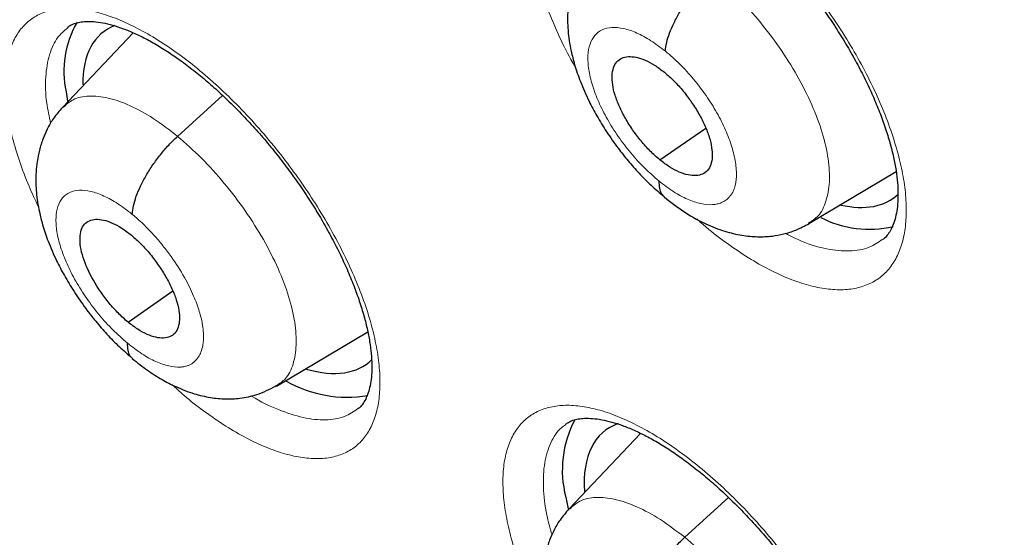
# Model space of a CAD drawing. Header units: millimetres. Extents: x 8 to 1465, y 12 to 1156.
# Tile 123 of 168: x 1188.74 to 1195.72, y 683.12 to 686.79. Entities that reach past the tile are written whole.
import ezdxf

# ---------------------------------------------------------------- set-up
doc = ezdxf.new("R2010")
doc.units = ezdxf.units.MM

msp = doc.modelspace()

# ---------------------------------------------------------------- linework, layer by layer
at = {"color": 7, "linetype": 'Continuous', "lineweight": 30}
for p, q in [((1189.0813, 686.7385), (1189.0785, 686.7357)), ((1189.544, 686.7022), (1189.0443, 686.1744)), ((1189.068, 686.2839), (1189.079, 686.2173)), ((1189.8578, 685.9678), (1190.1777, 686.2576)), ((1193.2769, 685.8003), (1193.6017, 686.0266)), ((1194.3329, 685.349), (1194.9501, 685.7174)), ((1189.5073, 684.6503), (1189.8248, 684.8715)), ((1190.5602, 684.1964), (1191.2066, 684.5822)), ((1190.5574, 684.1998), (1190.5482, 684.1928)), ((1193.14, 683.8618), (1192.634, 683.3273)), ((1192.6091, 683.4104), (1192.6269, 683.3269)), ((1193.4526, 683.1248), (1193.7635, 683.4064))]:
    msp.add_line(p, q, dxfattribs=at)
for centre, radius, start, end in [((1189.7502, 686.4284), 0.6973, 150.02234, 191.95733), ((1194.7581, 686.0407), 0.7319, 242.18122, 283.52535), ((1191.0589, 684.9843), 0.8658, 240.02491, 279.76354), ((1193.3464, 683.6011), 0.7616, 152.044, 194.50603)]:
    msp.add_arc(centre, radius, start, end, dxfattribs=at)
for centre, major_axis, ratio, start_param, end_param in [((1190.2693, 685.5335), (-0.9423, 1.1701), 0.456155, 6.136993, 6.806729), ((1194.0023, 686.7111), (-0.9415, 1.1716), 0.455074, 2.625198, 3.181034), ((1190.2693, 685.5335), (-0.9423, 1.1701), 0.456155, 2.56983, 3.188363), ((1193.8221, 682.7074), (-0.9415, 1.169), 0.456328, 6.118484, 6.863739)]:
    msp.add_ellipse(centre, major_axis=major_axis, ratio=ratio, start_param=start_param, end_param=end_param, dxfattribs=at)
for points, knots in [([(1175.2592, 713.7156), (1175.1779, 713.6429), (1175.0114, 713.494), (1174.7688, 713.2578), (1174.5291, 713.0097), (1174.2971, 712.7526), (1174.0725, 712.4869), (1173.8556, 712.2125), (1173.6463, 711.9295), (1173.4447, 711.6379), (1173.2508, 711.3379), (1173.0648, 711.0294), (1172.8866, 710.7125), (1172.7163, 710.3873), (1172.554, 710.0539), (1172.3997, 709.7123), (1172.2535, 709.3626), (1172.1154, 709.005), (1171.9855, 708.6394), (1171.8638, 708.2661), (1171.7504, 707.8851), (1171.6453, 707.4965), (1171.5485, 707.1004), (1171.4601, 706.697), (1171.38, 706.2863), (1171.3084, 705.8684), (1171.2452, 705.4436), (1171.1905, 705.0118), (1171.1442, 704.5733), (1171.1064, 704.1281), (1171.077, 703.6763), (1171.0561, 703.2181), (1171.0437, 702.7537), (1171.0398, 702.283), (1171.0443, 701.8063), (1171.0573, 701.3237), (1171.0788, 700.8352), (1171.1086, 700.3411), (1171.1469, 699.8414), (1171.1936, 699.3363), (1171.2487, 698.8259), (1171.3121, 698.3103), (1171.3838, 697.7897), (1171.4639, 697.2641), (1171.5523, 696.7338), (1171.6489, 696.1988), (1171.7537, 695.6592), (1171.8667, 695.1153), (1171.9879, 694.5671), (1172.1172, 694.0147), (1172.2546, 693.4583), (1172.4001, 692.8981), (1172.5536, 692.3341), (1172.715, 691.7665), (1172.8844, 691.1955), (1173.0616, 690.6211), (1173.2467, 690.0435), (1173.4395, 689.4629), (1173.6401, 688.8794), (1173.8484, 688.2931), (1174.0643, 687.7041), (1174.2878, 687.1127), (1174.5188, 686.5189), (1174.7572, 685.9229), (1175.0031, 685.3248), (1175.2562, 684.7248), (1175.5167, 684.1231), (1175.7843, 683.5197), (1176.0591, 682.9148), (1176.341, 682.3086), (1176.6299, 681.7012), (1176.9256, 681.0927), (1177.2283, 680.4833), (1177.5377, 679.8732), (1177.8538, 679.2625), (1178.1766, 678.6513), (1178.5059, 678.0398), (1178.8416, 677.4281), (1179.1838, 676.8165), (1179.5322, 676.2049), (1179.8868, 675.5936), (1180.2476, 674.9828), (1180.6144, 674.3725), (1180.9871, 673.763), (1181.3657, 673.1543), (1181.7501, 672.5467), (1182.1401, 671.9402), (1182.5357, 671.3351), (1182.9367, 670.7314), (1183.3432, 670.1293), (1183.7549, 669.529), (1184.1718, 668.9305), (1184.5937, 668.3341), (1185.0207, 667.74), (1185.4525, 667.1481), (1185.889, 666.5587), (1186.3302, 665.972), (1186.776, 665.388), (1187.2261, 664.8069), (1187.6807, 664.2289), (1188.1394, 663.6541), (1188.6022, 663.0826), (1189.069, 662.5146), (1189.5397, 661.9502), (1190.0142, 661.3895), (1190.4923, 660.8327), (1190.9739, 660.28), (1191.459, 659.7314), (1191.9473, 659.1871), (1192.4388, 658.6472), (1192.9334, 658.1118), (1193.4309, 657.5812), (1193.9312, 657.0554), (1194.4342, 656.5345), (1194.9398, 656.0187), (1195.4479, 655.5081), (1195.9582, 655.0028), (1196.4708, 654.5029), (1196.9854, 654.0087), (1197.502, 653.52), (1198.0205, 653.0376), (1198.4163, 652.6734), (1198.6397, 652.4721), (1198.6892, 652.4275)], [0, 0, 0, 0, 0.007784, 0.015955, 0.024129, 0.032307, 0.04049, 0.048679, 0.056875, 0.065079, 0.073291, 0.081512, 0.089743, 0.097982, 0.106232, 0.11449, 0.122758, 0.131035, 0.139321, 0.147614, 0.155915, 0.164224, 0.172539, 0.18086, 0.189186, 0.197517, 0.205852, 0.214191, 0.222534, 0.230879, 0.239227, 0.247577, 0.255928, 0.26428, 0.272634, 0.280988, 0.289343, 0.297698, 0.306052, 0.314407, 0.322762, 0.331116, 0.339469, 0.347822, 0.356174, 0.364526, 0.372876, 0.381226, 0.389575, 0.397923, 0.40627, 0.414617, 0.422962, 0.431307, 0.43965, 0.447993, 0.456335, 0.464676, 0.473016, 0.481356, 0.489694, 0.498032, 0.506369, 0.514705, 0.523041, 0.531375, 0.53971, 0.548043, 0.556376, 0.564708, 0.57304, 0.581371, 0.589701, 0.598031, 0.606361, 0.61469, 0.623018, 0.631347, 0.639674, 0.648002, 0.656329, 0.664655, 0.672981, 0.681307, 0.689633, 0.697958, 0.706283, 0.714608, 0.722933, 0.731257, 0.739582, 0.747906, 0.75623, 0.764553, 0.772877, 0.781201, 0.789524, 0.797848, 0.806171, 0.814494, 0.822818, 0.831141, 0.839464, 0.847788, 0.856111, 0.864434, 0.872758, 0.881081, 0.889405, 0.897729, 0.906053, 0.914377, 0.922701, 0.931026, 0.939351, 0.947676, 0.956001, 0.964326, 0.972652, 0.980978, 0.989304, 0.997631, 1, 1, 1, 1]), ([(1188.0379, 696.3651), (1187.9781, 696.3143), (1187.85, 696.2056), (1187.6629, 696.0282), (1187.4746, 695.8355), (1187.294, 695.6339), (1187.1211, 695.4237), (1186.9559, 695.205), (1186.7985, 694.9777), (1186.649, 694.742), (1186.5074, 694.4978), (1186.3739, 694.2452), (1186.2485, 693.9842), (1186.1314, 693.7149), (1186.0226, 693.4374), (1185.9224, 693.1519), (1185.8307, 692.8583), (1185.7477, 692.557), (1185.6735, 692.248), (1185.6082, 691.9316), (1185.5517, 691.608), (1185.5043, 691.2773), (1185.4658, 690.9397), (1185.4364, 690.5956), (1185.416, 690.2451), (1185.4046, 689.8885), (1185.4022, 689.526), (1185.4088, 689.1578), (1185.4244, 688.7842), (1185.4488, 688.4052), (1185.482, 688.0213), (1185.5241, 687.6325), (1185.5749, 687.2391), (1185.6343, 686.8412), (1185.7023, 686.439), (1185.7788, 686.0328), (1185.8638, 685.6227), (1185.9572, 685.2089), (1186.0588, 684.7915), (1186.1687, 684.3708), (1186.2867, 683.9468), (1186.4127, 683.5199), (1186.5468, 683.0901), (1186.6887, 682.6576), (1186.8385, 682.2227), (1186.996, 681.7855), (1187.1611, 681.3461), (1187.3338, 680.9048), (1187.514, 680.4617), (1187.7015, 680.017), (1187.8963, 679.5709), (1188.0983, 679.1236), (1188.3074, 678.6753), (1188.5235, 678.2261), (1188.7464, 677.7762), (1188.9761, 677.3259), (1189.2125, 676.8753), (1189.4554, 676.4246), (1189.7047, 675.9741), (1189.9604, 675.5238), (1190.2223, 675.074), (1190.4903, 674.6248), (1190.7642, 674.1766), (1191.044, 673.7293), (1191.3295, 673.2834), (1191.6205, 672.8389), (1191.917, 672.396), (1192.2189, 671.955), (1192.5259, 671.516), (1192.838, 671.0792), (1193.155, 670.6448), (1193.4767, 670.2129), (1193.8031, 669.7839), (1194.134, 669.3579), (1194.4692, 668.9349), (1194.8086, 668.5154), (1195.152, 668.0994), (1195.4993, 667.687), (1195.8503, 667.2786), (1196.2049, 666.8743), (1196.563, 666.4742), (1196.9243, 666.0785), (1197.2887, 665.6874), (1197.6561, 665.3011), (1198.0263, 664.9198), (1198.3991, 664.5436), (1198.7744, 664.1727), (1199.152, 663.8072), (1199.5318, 663.4473), (1199.9135, 663.0932), (1200.2972, 662.7454), (1200.5906, 662.4837), (1200.7564, 662.34), (1200.7933, 662.3081)], [0, 0, 0, 0, 0.009088, 0.019445, 0.029812, 0.040196, 0.050607, 0.061051, 0.071536, 0.082067, 0.09265, 0.103289, 0.113986, 0.124742, 0.13556, 0.146437, 0.157371, 0.168361, 0.179402, 0.190491, 0.201622, 0.212792, 0.223994, 0.235224, 0.246477, 0.25775, 0.269037, 0.280335, 0.291641, 0.302952, 0.314266, 0.32558, 0.336891, 0.3482, 0.359504, 0.370803, 0.382097, 0.393384, 0.404664, 0.415938, 0.427204, 0.438464, 0.449716, 0.460962, 0.4722, 0.483433, 0.494658, 0.505878, 0.517091, 0.528298, 0.5395, 0.550697, 0.561889, 0.573076, 0.584258, 0.595436, 0.60661, 0.617781, 0.628947, 0.640111, 0.651271, 0.662428, 0.673583, 0.684735, 0.695885, 0.707033, 0.71818, 0.729324, 0.740468, 0.75161, 0.762751, 0.773891, 0.78503, 0.79617, 0.807308, 0.818447, 0.829586, 0.840725, 0.851865, 0.863005, 0.874146, 0.885288, 0.896431, 0.907575, 0.918721, 0.929869, 0.941019, 0.952171, 0.963325, 0.974482, 0.985642, 0.996805, 1, 1, 1, 1]), ([(1192.7941, 687.9379), (1192.8013, 687.9435), (1192.8174, 687.9563), (1192.8482, 687.9694), (1192.8899, 687.9804), (1192.9403, 687.9854), (1193.0002, 687.9836), (1193.0666, 687.9741), (1193.1394, 687.9566), (1193.218, 687.9306), (1193.3016, 687.8961), (1193.3892, 687.853), (1193.4799, 687.8014), (1193.5725, 687.7418), (1193.6669, 687.6744), (1193.7627, 687.5993), (1193.8597, 687.5164), (1193.957, 687.4264), (1194.0536, 687.33), (1194.1486, 687.2278), (1194.2411, 687.121), (1194.3301, 687.0104), (1194.4148, 686.8971), (1194.4945, 686.7821), (1194.569, 686.6657), (1194.6383, 686.5483), (1194.7022, 686.4302), (1194.76, 686.3125), (1194.8112, 686.1963), (1194.8553, 686.083), (1194.8921, 685.9736), (1194.9213, 685.8694), (1194.9428, 685.7713), (1194.9568, 685.6807), (1194.9636, 685.5972), (1194.9639, 685.5211), (1194.958, 685.4526), (1194.9467, 685.3925), (1194.9306, 685.3413), (1194.9108, 685.2988), (1194.8872, 685.265), (1194.8701, 685.2452), (1194.8588, 685.2378), (1194.8576, 685.237)], [0, 0, 0, 0, 0.021371, 0.047955, 0.072586, 0.098843, 0.1239, 0.148519, 0.173046, 0.197585, 0.222175, 0.246799, 0.271401, 0.295907, 0.320205, 0.344892, 0.369867, 0.39508, 0.420465, 0.445951, 0.471456, 0.496896, 0.522216, 0.547346, 0.572311, 0.597424, 0.622677, 0.648013, 0.673349, 0.698593, 0.723667, 0.7485, 0.773038, 0.797212, 0.821021, 0.845035, 0.869164, 0.893439, 0.917957, 0.94295, 0.968899, 0.996749, 1, 1, 1, 1]), ([(1192.8132, 687.324), (1192.7909, 687.2982), (1192.7496, 687.2503), (1192.7056, 687.174), (1192.6723, 687.0989), (1192.6484, 687.0234), (1192.627, 686.9195), (1192.6186, 686.7936), (1192.6291, 686.6681), (1192.6481, 686.5644), (1192.6728, 686.4685), (1192.7133, 686.3503), (1192.7668, 686.2286), (1192.8304, 686.1092), (1192.899, 685.9971), (1192.9737, 685.8906), (1193.0515, 685.7923), (1193.1298, 685.7039), (1193.2152, 685.6176), (1193.275, 685.5673), (1193.3057, 685.5416)], [0, 0, 0, 0, 0.052579, 0.097397, 0.134547, 0.177537, 0.217614, 0.297, 0.370539, 0.410405, 0.461616, 0.524071, 0.597551, 0.652626, 0.712537, 0.777235, 0.828877, 0.883162, 0.940141, 1, 1, 1, 1]), ([(1193.3155, 686.5715), (1193.3177, 686.5912), (1193.322, 686.6306), (1193.3439, 686.6998), (1193.375, 686.7729), (1193.4153, 686.8485), (1193.4632, 686.9241), (1193.5173, 686.9975), (1193.5764, 687.0673), (1193.6183, 687.1073), (1193.6392, 687.1273)], [0, 0, 0, 0, 0.125169, 0.249831, 0.374765, 0.500021, 0.625284, 0.750232, 0.874891, 1, 1, 1, 1]), ([(1189.079, 686.7405), (1189.0849, 686.7453), (1189.099, 686.7567), (1189.1261, 686.7685), (1189.1636, 686.7786), (1189.2092, 686.7835), (1189.2636, 686.7824), (1189.3269, 686.7738), (1189.3969, 686.7573), (1189.4729, 686.7325), (1189.5542, 686.6992), (1189.6399, 686.6572), (1189.729, 686.6068), (1189.8204, 686.5483), (1189.9136, 686.4819), (1190.0084, 686.4078), (1190.1046, 686.326), (1190.2013, 686.237), (1190.2977, 686.1414), (1190.3928, 686.0401), (1190.4857, 685.9338), (1190.5753, 685.8237), (1190.6609, 685.7107), (1190.7418, 685.5958), (1190.8176, 685.4796), (1190.8883, 685.3623), (1190.9537, 685.2444), (1191.0133, 685.1266), (1191.0665, 685.0102), (1191.1129, 684.8963), (1191.152, 684.7863), (1191.1836, 684.6812), (1191.2076, 684.5821), (1191.2241, 684.4903), (1191.2334, 684.4059), (1191.236, 684.3288), (1191.2324, 684.2593), (1191.2233, 684.1983), (1191.2093, 684.1463), (1191.1916, 684.1032), (1191.1707, 684.0692), (1191.1529, 684.0473), (1191.1406, 684.0385), (1191.137, 684.0359)], [0, 0, 0, 0, 0.0191976, 0.0459834, 0.0705738, 0.0940937, 0.1190676, 0.1435662, 0.1679633, 0.1923829, 0.2168775, 0.2414341, 0.266004, 0.2905147, 0.3148119, 0.3394162, 0.3643201, 0.389474, 0.4148149, 0.4402721, 0.4657684, 0.4912135, 0.5165497, 0.5417195, 0.5666856, 0.5917469, 0.6169591, 0.6422674, 0.6675961, 0.6928488, 0.7179455, 0.7428118, 0.7673869, 0.7916142, 0.8153791, 0.839306, 0.8633237, 0.8874455, 0.9117398, 0.9363911, 0.9618067, 0.9888241, 1, 1, 1, 1]), ([(1193.2769, 685.8003), (1193.2537, 685.8204), (1193.2074, 685.8604), (1193.1417, 685.9342), (1193.082, 686.0135), (1193.03, 686.0964), (1192.9875, 686.1798), (1192.9566, 686.2606), (1192.9394, 686.3354), (1192.9358, 686.4015), (1192.9455, 686.4567), (1192.9685, 686.4988), (1193.0047, 686.525), (1193.0519, 686.5354), (1193.1078, 686.5306), (1193.1705, 686.5102), (1193.2381, 686.4756), (1193.2846, 686.44), (1193.3079, 686.4223)], [0, 0, 0, 0, 0.062617, 0.125101, 0.187763, 0.250498, 0.313063, 0.375351, 0.437609, 0.500002, 0.562395, 0.624651, 0.686938, 0.749502, 0.812237, 0.8749, 0.937383, 1, 1, 1, 1]), ([(1193.3079, 686.4223), (1193.3311, 686.4022), (1193.3774, 686.3622), (1193.443, 686.2884), (1193.5028, 686.2091), (1193.5548, 686.1261), (1193.5972, 686.0428), (1193.6281, 685.9619), (1193.6453, 685.8872), (1193.649, 685.8211), (1193.6393, 685.7658), (1193.6163, 685.7237), (1193.58, 685.6976), (1193.5329, 685.6871), (1193.477, 685.692), (1193.4143, 685.7124), (1193.3467, 685.747), (1193.3002, 685.7825), (1193.2769, 685.8003)], [0, 0, 0, 0, 0.0626173, 0.125101, 0.1877631, 0.2504983, 0.3130628, 0.3753509, 0.4376086, 0.500002, 0.5623949, 0.6246511, 0.686938, 0.749502, 0.8122373, 0.8748996, 0.9373832, 1, 1, 1, 1]), ([(1189.0423, 686.1731), (1189.0203, 686.1476), (1188.9794, 686.1002), (1188.9357, 686.0242), (1188.9024, 685.9484), (1188.8786, 685.8714), (1188.8579, 685.7663), (1188.8509, 685.6431), (1188.8618, 685.5223), (1188.8796, 685.4249), (1188.9028, 685.3334), (1188.9416, 685.2179), (1188.9939, 685.0971), (1189.0567, 684.977), (1189.1254, 684.8633), (1189.2006, 684.7546), (1189.2792, 684.6538), (1189.3586, 684.5629), (1189.4454, 684.4739), (1189.5062, 684.4223), (1189.5373, 684.3958)], [0, 0, 0, 0, 0.051907, 0.096538, 0.133974, 0.17815, 0.219111, 0.298128, 0.367431, 0.404612, 0.45409, 0.515744, 0.589319, 0.644924, 0.705726, 0.771663, 0.824451, 0.880052, 0.938506, 1, 1, 1, 1]), ([(1189.5374, 685.4147), (1189.5394, 685.4343), (1189.5433, 685.4733), (1189.5645, 685.5421), (1189.5951, 685.6147), (1189.635, 685.6898), (1189.6823, 685.7652), (1189.7362, 685.8383), (1189.7951, 685.9079), (1189.8368, 685.9478), (1189.8578, 685.9678)], [0, 0, 0, 0, 0.125572, 0.250351, 0.37519, 0.50023, 0.62525, 0.750022, 0.874665, 1, 1, 1, 1]), ([(1193.2696, 685.6513), (1193.2699, 685.6337), (1193.2705, 685.5983), (1193.2839, 685.5609), (1193.2998, 685.5457), (1193.3065, 685.5392)], [0, 0, 0, 0, 0.363057, 0.726733, 1, 1, 1, 1]), ([(1193.3056, 685.538), (1193.3558, 685.4991), (1193.4519, 685.4247), (1193.5972, 685.3462), (1193.7309, 685.2937), (1193.8533, 685.2645), (1193.9654, 685.2536), (1194.0652, 685.2581), (1194.1568, 685.2747), (1194.2454, 685.3019), (1194.3032, 685.333), (1194.3338, 685.3494)], [0, 0, 0, 0, 0.157065, 0.30098, 0.431165, 0.547979, 0.652389, 0.748595, 0.822329, 0.906104, 1, 1, 1, 1]), ([(1189.5073, 684.6503), (1189.4843, 684.6705), (1189.4382, 684.7107), (1189.3512, 684.809), (1189.2564, 684.9463), (1189.1803, 685.1136), (1189.1584, 685.2561), (1189.1897, 685.3547), (1189.2738, 685.3899), (1189.3731, 685.3673), (1189.4621, 685.3205), (1189.5084, 685.2847), (1189.5315, 685.2668)], [0, 0, 0, 0, 0.062836, 0.12554, 0.250833, 0.375525, 0.499997, 0.624471, 0.749166, 0.874459, 0.937163, 1, 1, 1, 1]), ([(1189.5315, 685.2668), (1189.5545, 685.2466), (1189.6006, 685.2064), (1189.666, 685.1324), (1189.7257, 685.0531), (1189.7778, 684.9702), (1189.8205, 684.887), (1189.8518, 684.8065), (1189.8695, 684.7321), (1189.8737, 684.6665), (1189.8647, 684.6118), (1189.8425, 684.5704), (1189.8071, 684.5448), (1189.7607, 684.535), (1189.7056, 684.5405), (1189.6436, 684.5615), (1189.5767, 684.5966), (1189.5304, 684.6324), (1189.5073, 684.6503)], [0, 0, 0, 0, 0.062617, 0.125102, 0.187765, 0.250501, 0.313064, 0.37535, 0.437605, 0.499997, 0.56239, 0.624647, 0.686935, 0.749498, 0.812234, 0.874897, 0.937382, 1, 1, 1, 1]), ([(1189.5017, 684.5027), (1189.5022, 684.4852), (1189.5032, 684.4501), (1189.5167, 684.414), (1189.5321, 684.3996), (1189.5384, 684.3938)], [0, 0, 0, 0, 0.371871, 0.745247, 1, 1, 1, 1]), ([(1189.5373, 684.3924), (1189.5731, 684.3637), (1189.6421, 684.3084), (1189.7459, 684.2431), (1189.8559, 684.1861), (1189.9699, 684.1422), (1190.088, 684.1142), (1190.1957, 684.1038), (1190.3064, 684.1092), (1190.4294, 684.1339), (1190.5101, 684.1752), (1190.5542, 684.1977)], [0, 0, 0, 0, 0.1146873, 0.2207939, 0.318128, 0.4466631, 0.5582809, 0.6591503, 0.7532266, 0.865338, 1, 1, 1, 1]), ([(1192.6067, 683.9245), (1192.6134, 683.9299), (1192.6285, 683.9419), (1192.6574, 683.9544), (1192.696, 683.9646), (1192.7427, 683.9696), (1192.7982, 683.9686), (1192.8626, 683.9601), (1192.9336, 683.9436), (1193.0107, 683.9189), (1193.0929, 683.8856), (1193.1796, 683.8438), (1193.2696, 683.7935), (1193.3618, 683.7351), (1193.4559, 683.6689), (1193.5515, 683.5951), (1193.6484, 683.5136), (1193.7459, 683.4248), (1193.843, 683.3296), (1193.9388, 683.2286), (1194.0322, 683.1227), (1194.1223, 683.013), (1194.2084, 682.9005), (1194.2896, 682.786), (1194.3657, 682.6703), (1194.4367, 682.5534), (1194.5023, 682.4359), (1194.5621, 682.3186), (1194.6154, 682.2027), (1194.6617, 682.0894), (1194.7007, 681.9798), (1194.7322, 681.8753), (1194.756, 681.7768), (1194.7722, 681.6855), (1194.7812, 681.6016), (1194.7836, 681.5249), (1194.7797, 681.4559), (1194.7702, 681.3953), (1194.7559, 681.3436), (1194.7377, 681.3007), (1194.7162, 681.2667), (1194.6984, 681.2452), (1194.686, 681.2365), (1194.6827, 681.2342)], [0, 0, 0, 0, 0.021251, 0.047718, 0.0722, 0.095682, 0.120612, 0.145104, 0.169505, 0.193928, 0.218423, 0.242973, 0.267527, 0.292013, 0.316285, 0.340876, 0.365763, 0.390897, 0.416215, 0.441646, 0.467111, 0.492523, 0.517822, 0.542951, 0.567886, 0.592923, 0.618108, 0.643387, 0.668683, 0.6939, 0.718958, 0.743784, 0.768318, 0.792503, 0.816251, 0.840165, 0.864179, 0.888314, 0.912647, 0.937381, 0.962952, 0.99024, 1, 1, 1, 1]), ([(1192.632, 683.326), (1192.61, 683.3004), (1192.569, 683.2529), (1192.5254, 683.1769), (1192.4922, 683.1014), (1192.4685, 683.0248), (1192.4479, 682.9203), (1192.441, 682.7967), (1192.4521, 682.675), (1192.4705, 682.5764), (1192.4944, 682.4841), (1192.534, 682.3683), (1192.587, 682.2477), (1192.6505, 682.1282), (1192.7196, 682.0152), (1192.7952, 681.9075), (1192.8741, 681.8076), (1192.9537, 681.7177), (1193.0406, 681.6298), (1193.1014, 681.5787), (1193.1326, 681.5525)], [0, 0, 0, 0, 0.052127, 0.096821, 0.134173, 0.178006, 0.218718, 0.2978, 0.368049, 0.405861, 0.455754, 0.517606, 0.591172, 0.646663, 0.707267, 0.772926, 0.825454, 0.880757, 0.938876, 1, 1, 1, 1]), ([(1193.1323, 682.5717), (1193.1342, 682.5912), (1193.1382, 682.6303), (1193.1594, 682.699), (1193.19, 682.7716), (1193.2298, 682.8468), (1193.2772, 682.9222), (1193.331, 682.9953), (1193.3899, 683.0649), (1193.4317, 683.1048), (1193.4526, 683.1248)], [0, 0, 0, 0, 0.1254761, 0.2502298, 0.3750973, 0.5001947, 0.6252752, 0.7500856, 0.8747245, 1, 1, 1, 1])]:
    msp.add_open_spline(points, degree=3, knots=knots, dxfattribs=at)
at = {"color": 252, "linetype": 'Continuous', "lineweight": 0}
for points, knots in [([(1192.683, 686.444), (1192.6499, 686.505), (1192.5843, 686.6259), (1192.5054, 686.8051), (1192.4403, 686.9791), (1192.3912, 687.1468), (1192.3586, 687.3059), (1192.3426, 687.4547), (1192.3434, 687.5913), (1192.3615, 687.7135), (1192.396, 687.8202), (1192.4466, 687.9102), (1192.5132, 687.9818), (1192.5944, 688.0345), (1192.6892, 688.0679), (1192.7968, 688.0807), (1192.9155, 688.0735), (1193.0438, 688.0465), (1193.1803, 687.9991), (1193.3231, 687.9328), (1193.4704, 687.8484), (1193.6205, 687.7462), (1193.7713, 687.6282), (1193.9211, 687.4959), (1194.0678, 687.3504), (1194.2097, 687.194), (1194.3422, 687.032), (1194.4639, 686.8672), (1194.5768, 686.698), (1194.6814, 686.5222), (1194.7758, 686.3422), (1194.8565, 686.1639), (1194.922, 685.9897), (1194.9721, 685.8216), (1195.0061, 685.6616), (1195.0229, 685.5123), (1195.0231, 685.375), (1195.0065, 685.2515), (1194.9728, 685.1439), (1194.923, 685.053), (1194.8577, 684.9798), (1194.7773, 684.9261), (1194.6832, 684.8917), (1194.5766, 684.8771), (1194.4585, 684.8832), (1194.3307, 684.9093), (1194.1948, 684.9549), (1194.0523, 685.0202), (1193.9052, 685.1036), (1193.7553, 685.2049), (1193.6321, 685.2985), (1193.56, 685.3628), (1193.5377, 685.3827)], [0, 0, 0, 0, 0.020619, 0.040871, 0.061188, 0.081441, 0.101688, 0.122, 0.142248, 0.162491, 0.182798, 0.203041, 0.223282, 0.243588, 0.263828, 0.284071, 0.304377, 0.324619, 0.344865, 0.365176, 0.385422, 0.405673, 0.425989, 0.44624, 0.466495, 0.486815, 0.50707, 0.526064, 0.545059, 0.565308, 0.585622, 0.605872, 0.626122, 0.646436, 0.666685, 0.686931, 0.707242, 0.727488, 0.74773, 0.768036, 0.788278, 0.808519, 0.828825, 0.849066, 0.869309, 0.889616, 0.909859, 0.930107, 0.950419, 0.970667, 0.990919, 1, 1, 1, 1]), ([(1193.6392, 687.1273), (1193.6967, 687.0778), (1193.8116, 686.9789), (1193.9749, 686.7975), (1194.1241, 686.6021), (1194.2535, 686.3968), (1194.3575, 686.1902), (1194.4323, 685.9901), (1194.4738, 685.805), (1194.4827, 685.6407), (1194.4582, 685.5041), (1194.4089, 685.4032), (1194.3541, 685.3678), (1194.3302, 685.3524)], [0, 0, 0, 0, 0.093009, 0.185894, 0.278818, 0.371708, 0.464588, 0.557388, 0.650139, 0.743014, 0.835888, 0.928638, 1, 1, 1, 1]), ([(1188.8727, 685.4664), (1188.8496, 685.5159), (1188.7988, 685.6248), (1188.7378, 685.7884), (1188.687, 685.9555), (1188.6531, 686.1138), (1188.6354, 686.2616), (1188.6344, 686.3972), (1188.6506, 686.5183), (1188.6831, 686.624), (1188.7316, 686.7129), (1188.796, 686.7832), (1188.875, 686.8348), (1188.9676, 686.867), (1189.0731, 686.8787), (1189.1897, 686.8704), (1189.316, 686.8423), (1189.4507, 686.794), (1189.5918, 686.7267), (1189.7375, 686.6413), (1189.8863, 686.5384), (1190.036, 686.4196), (1190.1848, 686.2867), (1190.3308, 686.1406), (1190.4721, 685.9838), (1190.6044, 685.8216), (1190.7261, 685.6566), (1190.8391, 685.4873), (1190.9441, 685.3117), (1191.039, 685.1321), (1191.1206, 684.9543), (1191.1871, 684.7806), (1191.2384, 684.6132), (1191.2738, 684.4541), (1191.2923, 684.3057), (1191.2942, 684.1695), (1191.2795, 684.047), (1191.2479, 683.9405), (1191.2002, 683.8507), (1191.1371, 683.7787), (1191.0588, 683.7261), (1190.9669, 683.6929), (1190.8625, 683.6794), (1190.7464, 683.6867), (1190.6206, 683.7138), (1190.4866, 683.7604), (1190.3458, 683.8267), (1190.2002, 683.911), (1190.0517, 684.013), (1189.9237, 684.1122), (1189.8463, 684.1821), (1189.8184, 684.2073)], [0, 0, 0, 0, 0.017276, 0.038035, 0.058728, 0.079412, 0.100163, 0.120848, 0.14153, 0.162278, 0.18296, 0.203645, 0.224396, 0.245081, 0.265774, 0.286533, 0.307227, 0.327929, 0.348697, 0.3694, 0.390108, 0.410883, 0.431592, 0.452301, 0.473077, 0.493786, 0.513212, 0.532638, 0.553326, 0.574079, 0.594767, 0.615455, 0.636208, 0.656896, 0.67758, 0.698329, 0.719012, 0.739694, 0.760443, 0.781125, 0.801812, 0.822565, 0.843253, 0.863949, 0.884711, 0.905407, 0.926112, 0.946883, 0.967587, 0.988297, 1, 1, 1, 1]), ([(1189.0785, 686.7357), (1189.0545, 686.7156), (1188.9984, 686.6685), (1188.9464, 686.5506), (1188.9194, 686.3935), (1188.9227, 686.2281), (1188.9485, 686.1088), (1188.9589, 686.0603)], [0, 0, 0, 0, 0.168402, 0.394002, 0.619601, 0.845229, 1, 1, 1, 1]), ([(1193.2696, 685.6513), (1193.2353, 685.6811), (1193.1666, 685.7406), (1193.0687, 685.8487), (1192.9793, 685.9656), (1192.902, 686.0886), (1192.8396, 686.2123), (1192.7947, 686.3321), (1192.7689, 686.4435), (1192.7632, 686.5421), (1192.7779, 686.6242), (1192.8124, 686.6865), (1192.8653, 686.7268), (1192.9346, 686.7433), (1193.0177, 686.7358), (1193.1113, 686.7038), (1193.212, 686.6503), (1193.281, 686.5977), (1193.3155, 686.5715)], [0, 0, 0, 0, 0.062499, 0.125001, 0.187498, 0.249998, 0.312497, 0.374997, 0.437496, 0.5, 0.5625, 0.625003, 0.687504, 0.750002, 0.812502, 0.874999, 0.937501, 1, 1, 1, 1]), ([(1193.3155, 686.5715), (1193.3499, 686.5419), (1193.4187, 686.4829), (1193.5164, 686.3744), (1193.6053, 686.2576), (1193.6824, 686.135), (1193.7444, 686.0117), (1193.7886, 685.8922), (1193.8146, 685.7806), (1193.8218, 685.6807), (1193.8105, 685.6093), (1193.7934, 685.5725), (1193.7835, 685.5573), (1193.7791, 685.5512), (1193.7745, 685.5454), (1193.7711, 685.5416), (1193.7682, 685.5384), (1193.7641, 685.5337), (1193.7521, 685.5216), (1193.73, 685.5052), (1193.7001, 685.492), (1193.6718, 685.4856), (1193.6304, 685.4813), (1193.5673, 685.487), (1193.4739, 685.5185), (1193.3733, 685.5713), (1193.3042, 685.6246), (1193.2696, 685.6513)], [0, 0, 0, 0, 0.062595, 0.124977, 0.187336, 0.24963, 0.311864, 0.374268, 0.436884, 0.499537, 0.562182, 0.597225, 0.604108, 0.610989, 0.617868, 0.624745, 0.62538, 0.629907, 0.642056, 0.673378, 0.707882, 0.732578, 0.749884, 0.812382, 0.874899, 0.937372, 1, 1, 1, 1]), ([(1189.0461, 686.1718), (1189.0687, 686.1925), (1189.1179, 686.2376), (1189.2282, 686.2596), (1189.3647, 686.2457), (1189.5194, 686.1909), (1189.6858, 686.1014), (1189.8004, 686.0123), (1189.8578, 685.9678)], [0, 0, 0, 0, 0.1447388, 0.3157209, 0.4867234, 0.6577883, 0.8287811, 1, 1, 1, 1]), ([(1189.8578, 685.9678), (1189.9149, 685.918), (1190.029, 685.8185), (1190.1919, 685.6367), (1190.3408, 685.4411), (1190.4705, 685.236), (1190.575, 685.0298), (1190.6508, 684.8305), (1190.6936, 684.6464), (1190.7041, 684.4834), (1190.6814, 684.3482), (1190.634, 684.249), (1190.5805, 684.2147), (1190.5574, 684.1998)], [0, 0, 0, 0, 0.093071, 0.18602, 0.279008, 0.371962, 0.464905, 0.557767, 0.650581, 0.743518, 0.836456, 0.929271, 1, 1, 1, 1]), ([(1189.5017, 684.5027), (1189.4675, 684.5326), (1189.3993, 684.5924), (1189.3017, 684.7007), (1189.2124, 684.8178), (1189.1349, 684.9406), (1189.0722, 685.064), (1189.0267, 685.1834), (1189.0001, 685.2942), (1188.9936, 685.3921), (1189.0072, 685.4733), (1189.0406, 685.5347), (1189.0923, 685.574), (1189.1605, 685.5896), (1189.2424, 685.5811), (1189.335, 685.5483), (1189.4347, 685.494), (1189.5032, 685.4411), (1189.5374, 685.4147)], [0, 0, 0, 0, 0.062499, 0.125002, 0.187498, 0.249998, 0.312496, 0.374997, 0.4375, 0.5, 0.562504, 0.625002, 0.687503, 0.750002, 0.812501, 0.874998, 0.937501, 1, 1, 1, 1]), ([(1189.5374, 685.4147), (1189.5638, 685.3921), (1189.6153, 685.3481), (1189.6883, 685.272), (1189.7543, 685.1944), (1189.8303, 685.0938), (1189.9073, 684.9727), (1189.9728, 684.8404), (1190.0132, 684.7303), (1190.0311, 684.6569), (1190.0381, 684.6115), (1190.0408, 684.5864), (1190.0422, 684.5643), (1190.0425, 684.5451), (1190.0423, 684.5296), (1190.041, 684.5093), (1190.0367, 684.4777), (1190.0258, 684.4389), (1190.0062, 684.4003), (1189.9847, 684.375), (1189.9632, 684.3582), (1189.9457, 684.348), (1189.9255, 684.3398), (1189.9024, 684.334), (1189.8616, 684.3295), (1189.7976, 684.3361), (1189.7058, 684.368), (1189.6058, 684.4215), (1189.5365, 684.4755), (1189.5017, 684.5027)], [0, 0, 0, 0, 0.048247, 0.094093, 0.137698, 0.179085, 0.255003, 0.321962, 0.379985, 0.428994, 0.446092, 0.461759, 0.475998, 0.48881, 0.500191, 0.507934, 0.532175, 0.571574, 0.606249, 0.647579, 0.665967, 0.685406, 0.705895, 0.727441, 0.750056, 0.811632, 0.873801, 0.936526, 1, 1, 1, 1]), ([(1194.1675, 685.2802), (1194.2053, 685.2607), (1194.3077, 685.2079), (1194.4616, 685.1646), (1194.6233, 685.1487), (1194.7586, 685.1714), (1194.8255, 685.2173), (1194.8567, 685.2387)], [0, 0, 0, 0, 0.131098, 0.355165, 0.579232, 0.80327, 1, 1, 1, 1]), ([(1190.3801, 684.1285), (1190.381, 684.1279), (1190.4478, 684.0835), (1190.5742, 684.0273), (1190.7518, 683.9673), (1190.91, 683.9519), (1191.0419, 683.9722), (1191.1063, 684.0167), (1191.1363, 684.0374)], [0, 0, 0, 0, 0.002989, 0.207986, 0.412818, 0.617649, 0.82241, 1, 1, 1, 1]), ([(1192.508, 682.4495), (1192.4761, 682.5074), (1192.4114, 682.6249), (1192.3324, 682.8003), (1192.2659, 682.9732), (1192.2153, 683.1399), (1192.1812, 683.2978), (1192.1636, 683.4455), (1192.1627, 683.5809), (1192.1791, 683.702), (1192.212, 683.8078), (1192.2611, 683.8968), (1192.3262, 683.9674), (1192.4059, 684.0193), (1192.4994, 684.0519), (1192.6058, 684.064), (1192.7234, 684.0562), (1192.8508, 684.0287), (1192.9866, 683.9809), (1193.1288, 683.9143), (1193.2758, 683.8297), (1193.4256, 683.7274), (1193.5765, 683.6095), (1193.7264, 683.4773), (1193.8734, 683.3321), (1194.0158, 683.1761), (1194.149, 683.0147), (1194.2714, 682.8505), (1194.3853, 682.682), (1194.4909, 682.5071), (1194.5865, 682.328), (1194.6685, 682.1507), (1194.7355, 681.9775), (1194.7871, 681.8105), (1194.8226, 681.6517), (1194.8411, 681.5034), (1194.8429, 681.3673), (1194.8279, 681.2449), (1194.7958, 681.1383), (1194.7476, 681.0484), (1194.6839, 680.9762), (1194.6049, 680.9233), (1194.5121, 680.8897), (1194.4067, 680.8758), (1194.2897, 680.8825), (1194.1628, 680.909), (1194.0276, 680.955), (1193.8857, 681.0207), (1193.7389, 681.1043), (1193.5893, 681.2056), (1193.4622, 681.3025), (1193.3861, 681.3703), (1193.3599, 681.3936)], [0, 0, 0, 0, 0.019648, 0.039881, 0.060178, 0.080411, 0.10064, 0.120933, 0.141162, 0.16139, 0.181682, 0.20191, 0.22214, 0.242435, 0.262665, 0.282899, 0.303198, 0.323433, 0.343672, 0.363977, 0.384216, 0.404459, 0.424766, 0.445009, 0.465251, 0.485558, 0.505801, 0.52478, 0.54376, 0.56399, 0.584285, 0.604515, 0.624746, 0.645041, 0.665271, 0.685499, 0.705792, 0.72602, 0.746248, 0.766541, 0.786769, 0.807, 0.827296, 0.847527, 0.867763, 0.888064, 0.9083, 0.928541, 0.948847, 0.969087, 0.98933, 1, 1, 1, 1]), ([(1192.6086, 683.9214), (1192.5986, 683.9153), (1192.5523, 683.8871), (1192.5, 683.7982), (1192.4542, 683.6584), (1192.4464, 683.4837), (1192.464, 683.3109), (1192.4985, 683.1902), (1192.5119, 683.1432)], [0, 0, 0, 0, 0.056237, 0.259795, 0.463353, 0.666848, 0.870344, 1, 1, 1, 1]), ([(1192.6359, 683.3247), (1192.6586, 683.3455), (1192.7081, 683.391), (1192.8191, 683.4135), (1192.9565, 683.4003), (1193.1121, 683.3463), (1193.2796, 683.2576), (1193.3949, 683.1691), (1193.4526, 683.1248)], [0, 0, 0, 0, 0.144952, 0.315891, 0.486851, 0.657873, 0.828823, 1, 1, 1, 1]), ([(1193.4526, 683.1248), (1193.5101, 683.0753), (1193.625, 682.9764), (1193.7889, 682.7954), (1193.9388, 682.6006), (1194.0693, 682.3961), (1194.1745, 682.1905), (1194.2508, 681.9916), (1194.294, 681.8078), (1194.3045, 681.6449), (1194.2817, 681.5096), (1194.234, 681.4102), (1194.1802, 681.3755), (1194.1568, 681.3605)], [0, 0, 0, 0, 0.093055, 0.185987, 0.278958, 0.371895, 0.464821, 0.557667, 0.650464, 0.743384, 0.836305, 0.929103, 1, 1, 1, 1])]:
    msp.add_open_spline(points, degree=3, knots=knots, dxfattribs=at)

doc.saveas('drawing.dxf')
